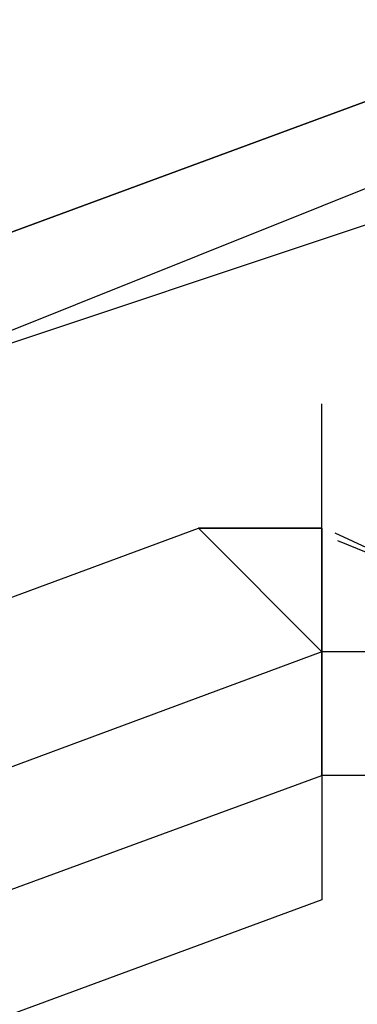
# Model space of a CAD drawing. Header units: feet. Extents: x -79 to 198, y -22 to 181.
# Tile 225 of 256: x 95.5407 to 95.5771, y 21.6332 to 21.7392. Entities that reach past the tile are written whole.
import ezdxf

# ---------------------------------------------------------------- set-up
doc = ezdxf.new("R2010")
doc.units = ezdxf.units.FT
doc.layers.add('A-LINEA', color=7, linetype='CONTINUOUS')

msp = doc.modelspace()

# ---------------------------------------------------------------- linework, layer by layer
at = {"layer": 'A-LINEA'}
for p, q in [((95.5733, 21.6978), (95.5733, 21.6978)), ((95.5733, 21.6978), (95.5733, 21.6978)), ((95.56, 21.6844), (95.5733, 21.6844)), ((95.56, 21.6844), (95.56, 21.6844)), ((95.56, 21.6844), (95.56, 21.6844)), ((95.56, 21.6844), (95.56, 21.6844)), ((95.5733, 21.6844), (95.56, 21.6844)), ((95.56, 21.6844), (95.5733, 21.6844)), ((95.56, 21.6844), (95.56, 21.6844)), ((95.56, 21.6844), (95.56, 21.6844)), ((95.56, 21.6844), (95.56, 21.6844)), ((95.5733, 21.6844), (95.56, 21.6844)), ((95.5733, 21.6844), (95.5733, 21.6844)), ((95.5733, 21.6711), (95.5733, 21.6844)), ((95.5733, 21.6844), (95.5733, 21.6844)), ((95.5733, 21.6844), (95.5733, 21.6844)), ((95.5733, 21.6844), (95.5733, 21.6844)), ((95.5733, 21.6844), (95.5733, 21.6844)), ((95.5733, 21.6844), (95.5733, 21.6844)), ((95.5733, 21.6844), (95.5733, 21.6844)), ((95.5733, 21.6844), (95.5733, 21.6844)), ((95.5733, 21.6844), (95.5733, 21.6844)), ((95.5733, 21.6844), (95.5733, 21.6844)), ((95.5733, 21.6844), (95.5733, 21.6844)), ((95.5733, 21.6844), (95.5733, 21.6844)), ((95.5733, 21.6844), (95.5733, 21.6844)), ((95.5733, 21.6844), (95.5733, 21.6844)), ((95.5733, 21.6844), (95.5733, 21.6844)), ((95.5733, 21.6844), (95.5733, 21.6844)), ((95.5733, 21.6844), (95.5733, 21.6844)), ((95.5733, 21.6711), (95.5733, 21.6844)), ((95.5733, 21.6844), (95.5733, 21.6844)), ((95.5733, 21.6844), (95.5733, 21.6844)), ((95.5733, 21.6844), (95.5733, 21.6844)), ((95.5733, 21.6844), (95.5733, 21.6844)), ((95.5733, 21.6844), (95.5733, 21.6844)), ((95.5733, 21.6844), (95.5733, 21.6844)), ((95.5733, 21.6844), (95.5733, 21.6844)), ((95.5733, 21.6844), (95.5733, 21.6844)), ((95.5733, 21.6844), (95.5733, 21.6844)), ((95.5733, 21.6844), (95.5733, 21.6844)), ((95.5733, 21.6844), (95.5733, 21.6844)), ((95.5733, 21.6844), (95.5733, 21.6844)), ((95.5733, 21.6844), (95.5733, 21.6844)), ((95.5733, 21.6844), (95.5733, 21.6844)), ((95.5733, 21.6844), (95.5733, 21.6844)), ((95.5733, 21.6711), (95.5733, 21.6711)), ((95.5733, 21.6711), (95.5733, 21.6711)), ((95.5733, 21.6711), (95.5733, 21.6711)), ((95.5733, 21.6711), (95.5733, 21.6711)), ((95.5733, 21.6711), (95.5733, 21.6711)), ((95.5733, 21.6711), (95.5733, 21.6711)), ((95.5733, 21.6711), (95.5733, 21.6578)), ((95.5733, 21.6711), (95.5733, 21.6711)), ((95.5733, 21.6711), (95.5733, 21.6711)), ((95.5733, 21.6711), (95.5733, 21.6711)), ((95.5733, 21.6711), (95.5733, 21.6711)), ((95.5733, 21.6711), (95.5733, 21.6711)), ((95.5733, 21.6711), (95.5733, 21.6711)), ((95.5733, 21.6711), (95.5733, 21.6711)), ((95.5733, 21.6711), (95.5733, 21.6711)), ((95.5733, 21.6711), (95.5733, 21.6711)), ((95.5733, 21.6711), (95.5733, 21.6711)), ((95.5867, 21.6711), (95.5733, 21.6711)), ((95.5733, 21.6578), (95.5733, 21.6711)), ((95.5733, 21.6711), (95.5733, 21.6711)), ((95.5733, 21.6711), (95.5733, 21.6711)), ((95.5867, 21.6711), (95.5733, 21.6711)), ((95.5733, 21.6711), (95.5733, 21.6711)), ((95.5733, 21.6711), (95.5733, 21.6711)), ((95.5733, 21.6711), (95.5733, 21.6711)), ((95.5733, 21.6711), (95.5733, 21.6711)), ((95.5867, 21.6711), (95.5733, 21.6711)), ((95.5733, 21.6711), (95.5733, 21.6711)), ((95.5733, 21.6711), (95.5733, 21.6711)), ((95.5733, 21.6711), (95.5733, 21.6711)), ((95.5733, 21.6711), (95.5733, 21.6711)), ((95.5733, 21.6711), (95.5733, 21.6711)), ((95.5733, 21.6711), (95.5733, 21.6711)), ((95.5733, 21.6711), (95.5733, 21.6711)), ((95.5733, 21.6711), (95.5733, 21.6711)), ((95.5733, 21.6711), (95.5733, 21.6711)), ((95.5733, 21.6711), (95.5733, 21.6711)), ((95.5733, 21.6711), (95.5733, 21.6711)), ((95.5733, 21.6711), (95.5733, 21.6711)), ((95.5733, 21.6711), (95.5733, 21.6711)), ((95.5733, 21.6711), (95.5733, 21.6711)), ((95.5733, 21.6711), (95.5733, 21.6711)), ((95.5733, 21.6711), (95.5733, 21.6578)), ((95.5733, 21.6711), (95.5733, 21.6711)), ((95.5733, 21.6711), (95.5733, 21.6711)), ((95.5733, 21.6711), (95.5733, 21.6711)), ((95.5733, 21.6711), (95.5733, 21.6711)), ((95.5733, 21.6711), (95.5733, 21.6711)), ((95.5733, 21.6711), (95.5733, 21.6711)), ((95.5733, 21.6711), (95.5733, 21.6711)), ((95.5733, 21.6711), (95.5733, 21.6711)), ((95.5733, 21.6711), (95.5733, 21.6711)), ((95.5733, 21.6711), (95.5733, 21.6711)), ((95.5867, 21.6711), (95.5733, 21.6711)), ((95.5733, 21.6578), (95.5733, 21.6711)), ((95.5733, 21.6711), (95.5733, 21.6711)), ((95.5733, 21.6711), (95.5733, 21.6711)), ((95.5867, 21.6711), (95.5733, 21.6711)), ((95.5733, 21.6711), (95.5733, 21.6711)), ((95.5733, 21.6711), (95.5733, 21.6711)), ((95.5733, 21.6711), (95.5733, 21.6711)), ((95.5733, 21.6711), (95.5733, 21.6711)), ((95.5867, 21.6711), (95.5733, 21.6711)), ((95.5733, 21.6711), (95.5733, 21.6711)), ((95.5733, 21.6711), (95.5733, 21.6711)), ((95.5733, 21.6711), (95.5733, 21.6711)), ((95.5733, 21.6711), (95.5733, 21.6711)), ((95.5733, 21.6711), (95.5733, 21.6711)), ((95.5733, 21.6711), (95.5733, 21.6711)), ((95.5733, 21.6711), (95.5733, 21.6711)), ((95.5733, 21.6711), (95.5733, 21.6711)), ((95.5733, 21.6711), (95.5733, 21.6711)), ((95.5733, 21.6578), (95.5733, 21.6578)), ((95.5733, 21.6578), (95.5733, 21.6578)), ((95.5733, 21.6578), (95.5733, 21.6578)), ((95.5733, 21.6578), (95.5733, 21.6578)), ((95.5733, 21.6578), (95.5733, 21.6578)), ((95.5733, 21.6578), (95.5733, 21.6578)), ((95.5733, 21.6578), (95.5733, 21.6578)), ((95.5733, 21.6578), (95.5733, 21.6578)), ((95.5733, 21.6578), (95.5733, 21.6578)), ((95.5733, 21.6578), (95.5733, 21.6578)), ((95.5733, 21.6578), (95.5733, 21.6578)), ((95.5733, 21.6578), (95.5733, 21.6578)), ((95.5733, 21.6578), (95.5733, 21.6578)), ((95.5867, 21.6578), (95.5733, 21.6578)), ((95.5733, 21.6578), (95.5733, 21.6578)), ((95.5733, 21.6578), (95.5733, 21.6578)), ((95.5733, 21.6578), (95.5733, 21.6578)), ((95.5733, 21.6578), (95.5733, 21.6578)), ((95.5733, 21.6578), (95.5733, 21.6578)), ((95.5733, 21.6578), (95.5733, 21.6578)), ((95.5733, 21.6578), (95.5733, 21.6578)), ((95.5733, 21.6578), (95.5733, 21.6578)), ((95.5733, 21.6578), (95.5733, 21.6578)), ((95.5733, 21.6578), (95.5733, 21.6578)), ((95.5733, 21.6578), (95.5733, 21.6578)), ((95.5733, 21.6578), (95.5733, 21.6578)), ((95.5733, 21.6578), (95.5733, 21.6578)), ((95.5733, 21.6578), (95.5733, 21.6578)), ((95.5733, 21.6578), (95.5733, 21.6578)), ((95.5733, 21.6578), (95.5733, 21.6578)), ((95.5733, 21.6578), (95.5733, 21.6578)), ((95.5867, 21.6578), (95.5733, 21.6578)), ((95.5733, 21.6578), (95.5733, 21.6578)), ((95.5733, 21.6578), (95.5733, 21.6578)), ((95.5733, 21.6578), (95.5733, 21.6578)), ((95.5733, 21.6578), (95.5733, 21.6578)), ((95.5733, 21.6444), (95.5733, 21.6444)), ((95.5733, 21.6444), (95.5733, 21.6444))]:
    msp.add_line(p, q, dxfattribs=at)
for points in [[(95.52, 22.3111), (95.24, 22.2178), (95.44, 21.6711), (95.72, 21.7644), (95.52, 22.3111)], [(95.24, 22.2044), (95.52, 22.3111), (95.72, 21.7778), (95.4533, 21.6711), (95.24, 22.2044)], [(95.52, 22.3111), (95.24, 22.2178), (95.44, 21.6711), (95.72, 21.7644), (95.52, 22.3111)], [(95.24, 22.2044), (95.52, 22.3111), (95.72, 21.7778), (95.4533, 21.6711), (95.24, 22.2044)], [(95.5067, 22.2978), (95.2533, 22.2044), (95.4533, 21.6844), (95.7067, 21.7778), (95.5067, 22.2978)], [(95.2533, 22.2044), (95.5067, 22.2978), (95.7067, 21.7778), (95.4533, 21.6844), (95.2533, 22.2044)], [(95.5067, 22.2978), (95.2533, 22.2044), (95.4533, 21.6844), (95.7067, 21.7778), (95.5067, 22.2978)], [(95.2533, 22.2044), (95.5067, 22.2978), (95.7067, 21.7778), (95.4533, 21.6844), (95.2533, 22.2044)], [(95.5867, 21.6578), (95.5867, 21.6711), (95.5733, 21.6711), (95.5733, 21.6844), (95.5733, 21.6978)], [(95.5867, 21.6578), (95.5867, 21.6711), (95.5733, 21.6711), (95.5733, 21.6844), (95.5733, 21.6978)], [(95.575, 21.6831), (95.6008, 21.6726), (95.6121, 21.698)], [(95.575, 21.6831), (95.6008, 21.6726), (95.6121, 21.698)], [(95.5747, 21.6839), (95.6, 21.6722), (95.6124, 21.6971)], [(95.5747, 21.6839), (95.6, 21.6722), (95.6124, 21.6971)], [(95.5733, 21.6711), (91.8667, 20.2978), (91.8667, 20.3111), (91.8667, 20.3244), (95.56, 21.6844), (95.5733, 21.6711)], [(95.5733, 21.6711), (91.8667, 20.2978), (91.8667, 20.3111), (91.8667, 20.3244), (95.56, 21.6844), (95.5733, 21.6711)], [(95.56, 21.6844), (95.5733, 21.6711), (95.5733, 21.6578), (95.5733, 21.6444)], [(95.56, 21.6844), (95.5733, 21.6711), (95.5733, 21.6578), (95.5733, 21.6444)], [(95.5733, 21.6844), (95.5733, 21.6711), (95.5733, 21.6844)], [(95.5733, 21.6844), (95.5733, 21.6711), (95.5733, 21.6844)], [(95.5733, 21.6844), (95.5733, 21.6711), (95.5733, 21.6844)], [(95.5733, 21.6844), (95.5733, 21.6711), (95.5733, 21.6844)], [(95.5733, 21.6444), (91.88, 20.2844), (91.8667, 20.2978), (95.5733, 21.6578), (95.5733, 21.6444)], [(95.5733, 21.6444), (91.88, 20.2844), (91.8667, 20.2978), (95.5733, 21.6578), (95.5733, 21.6444)]]:
    msp.add_lwpolyline(points, dxfattribs=at)

doc.saveas('drawing.dxf')
